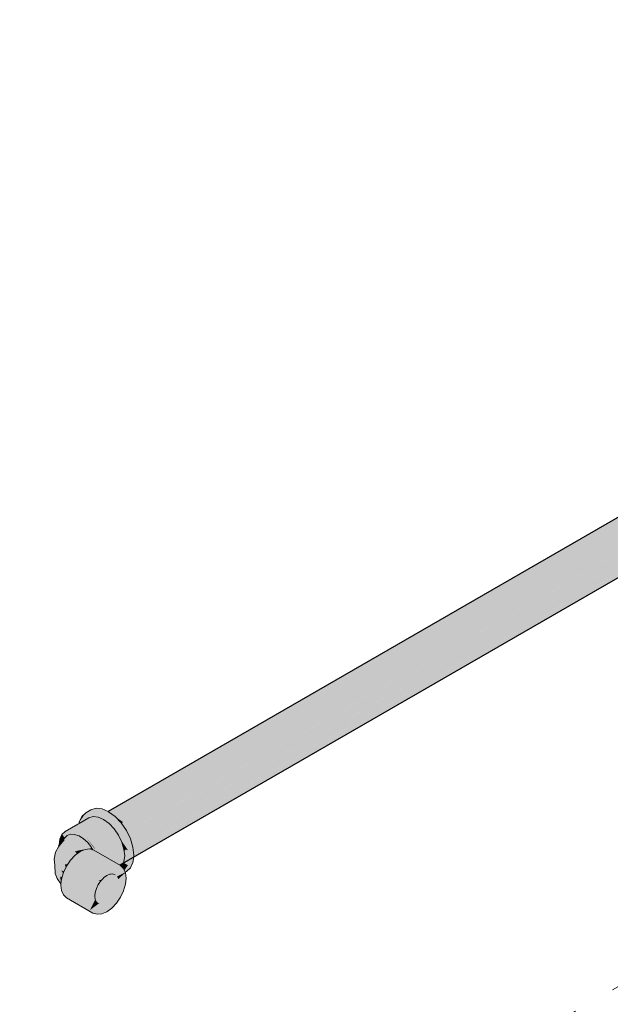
# Model space of a CAD drawing. Header units: millimetres. Extents: x 2 to 902, y -447 to 199.
# Tile 172 of 256: x 31.2 to 32.58, y 87.3 to 89.6. Entities that reach past the tile are written whole.
import ezdxf

# ---------------------------------------------------------------- set-up
doc = ezdxf.new("R2010")
doc.units = ezdxf.units.MM
doc.header["$MEASUREMENT"] = 0
doc.linetypes.add('JIS_02_2.0', pattern=[0.3, 0.2, -0.1])
for name, color, linetype, lineweight in [('AF-Condutos', 4, 'Continuous', 25), ('AF-Peça de utilização', 9, 'Continuous', 18), ('DI-Área do detalhe', 7, 'JIS_02_2.0', 9)]:
    doc.layers.add(name, color=color, linetype=linetype, lineweight=lineweight)

msp = doc.modelspace()

# ---------------------------------------------------------------- hatches: boundary and pattern name
at = {"layer": 'AF-Condutos', "linetype": 'Continuous'}
for points in [[(34.409, 89.4617), (31.412, 87.731), (34.4114, 89.4387), (34.409, 89.4613), (34.4114, 89.4387), (31.4296, 87.7165), (34.4143, 89.4116), (34.4115, 89.4381), (34.4143, 89.4116), (34.512, 89.4671), (34.4975, 89.4877), (34.4799, 89.5022), (34.4622, 89.5081), (34.4074, 89.4764), (31.3943, 87.7368)], [(34.4074, 89.4765), (34.4622, 89.5081), (34.4477, 89.5043), (34.4069, 89.4807), (31.4095, 87.7502), (31.4096, 87.7502)], [(31.4098, 87.7503), (31.4096, 87.7502), (31.4107, 87.7497), (31.4133, 87.7478), (31.4141, 87.7482), (34.4622, 89.5081)], [(31.4549, 87.7021), (34.512, 89.4671), (31.4434, 87.7244), (31.4407, 87.7228), (31.4436, 87.7186), (31.4524, 87.7057), (31.4543, 87.7017)], [(34.512, 89.4671), (31.4441, 87.6959), (34.521, 89.4439)], [(34.409, 89.4617), (31.4134, 87.7477), (31.4256, 87.7388)], [(34.521, 89.4439), (31.4531, 87.6727), (34.5229, 89.4221)], [(31.465, 87.6795), (34.521, 89.4439), (31.4568, 87.703), (31.4543, 87.7017), (31.4561, 87.6979), (31.4617, 87.6862), (31.4639, 87.6789)], [(31.4286, 87.7405), (31.4257, 87.7388), (31.4339, 87.7328), (31.4445, 87.7251), (34.4114, 89.4387)], [(34.4675, 89.3753), (34.5053, 89.3971), (34.5174, 89.4056), (34.5229, 89.4221), (34.4561, 89.3835), (34.2844, 89.2844), (31.455, 87.6509), (34.3311, 89.2988), (34.4661, 89.3762), (34.3311, 89.2988), (34.3333, 89.2995), (34.3341, 89.2998), (34.4663, 89.3761), (34.3341, 89.2998), (34.3333, 89.2995), (34.3311, 89.2988), (31.4495, 87.6343), (34.3394, 89.3014)], [(31.4697, 87.6594), (34.5229, 89.4221), (31.4662, 87.6801), (31.4639, 87.6788), (31.4647, 87.6763), (31.4676, 87.6664), (31.4685, 87.6586)], [(34.5053, 89.3971), (34.3394, 89.3014), (31.4374, 87.6258), (34.3398, 89.3015)], [(34.3394, 89.3014), (31.4694, 87.6458), (31.4692, 87.6442)], [(31.4698, 87.6461), (34.3311, 89.2988), (31.4712, 87.6601), (31.4685, 87.6586), (31.4686, 87.6571), (31.4696, 87.6477), (31.4694, 87.6458)], [(31.426, 87.7386), (31.4402, 87.7236), (31.4407, 87.7229), (31.4408, 87.723), (31.4445, 87.7251), (31.4339, 87.7328)]]:
    msp.add_hatch(color=151, dxfattribs=at).paths.add_polyline_path(points)
at = {"layer": 'AF-Peça de utilização', "linetype": 'Continuous'}
for points in [[(31.3421, 87.7253), (31.3417, 87.7221), (31.3421, 87.7224), (31.3531, 87.7287), (31.3537, 87.7291), (31.3642, 87.7351), (31.3417, 87.7221), (31.3416, 87.7209), (31.3415, 87.7207), (31.3416, 87.7209), (31.3417, 87.7221), (31.3388, 87.7205), (31.339, 87.7193), (31.3388, 87.7205), (31.3095, 87.7036), (31.3017, 87.6963), (31.3197, 87.7067), (31.3316, 87.7055), (31.3391, 87.7179), (31.3316, 87.7055), (31.3319, 87.7054), (31.3393, 87.7023), (31.3316, 87.7055), (31.3319, 87.7051), (31.3388, 87.6987), (31.3319, 87.7051), (31.3386, 87.6968), (31.3416, 87.6931), (31.3418, 87.6929), (31.3414, 87.6962), (31.3393, 87.6982), (31.3414, 87.6962), (31.3418, 87.6929), (31.3418, 87.6929), (31.3415, 87.6962), (31.3409, 87.7016), (31.3443, 87.7001), (31.357, 87.6908), (31.3791, 87.6634), (31.4337, 87.695), (31.4386, 87.6849), (31.4559, 87.6596), (31.4511, 87.6696), (31.4391, 87.6872), (31.4511, 87.6696), (31.4401, 87.6924), (31.4297, 87.7034), (31.4401, 87.6924), (31.4284, 87.7168), (31.4194, 87.7247), (31.4276, 87.7078), (31.4194, 87.7247), (31.4042, 87.7383), (31.4116, 87.7274), (31.4212, 87.7133), (31.4116, 87.7274), (31.4042, 87.7383), (31.399, 87.7429), (31.4162, 87.7176), (31.4236, 87.7099), (31.3689, 87.6783), (31.4236, 87.7099), (31.4117, 87.7224), (31.4162, 87.7176), (31.4142, 87.7205), (31.4098, 87.7271), (31.399, 87.7429), (31.4056, 87.7289), (31.399, 87.7429), (31.399, 87.7358), (31.399, 87.7429), (31.3954, 87.7396), (31.3922, 87.7366), (31.3907, 87.7352), (31.399, 87.7317), (31.3866, 87.7369), (31.3876, 87.7365), (31.3878, 87.7364), (31.3907, 87.7352), (31.3882, 87.7369), (31.3868, 87.737), (31.3882, 87.7369), (31.3907, 87.7352), (31.3921, 87.7365), (31.399, 87.7429), (31.4284, 87.7168), (31.4559, 87.6596), (31.4559, 87.6365), (31.4559, 87.6244), (31.4667, 87.6428), (31.4574, 87.6374), (31.4667, 87.6428), (31.4579, 87.6409), (31.4667, 87.6428), (31.4559, 87.6244), (31.4476, 87.6127), (31.4487, 87.6102), (31.4492, 87.6091), (31.45, 87.6114), (31.4492, 87.6091), (31.4497, 87.608), (31.4524, 87.6095), (31.4617, 87.6182), (31.4676, 87.6312), (31.4692, 87.6442), (31.4696, 87.6477), (31.4676, 87.6664), (31.4617, 87.6862), (31.45, 87.6794), (31.4406, 87.6989), (31.45, 87.6794), (31.4617, 87.6862), (31.4524, 87.7057), (31.4402, 87.7236), (31.426, 87.7386), (31.4142, 87.7318), (31.426, 87.7386), (31.4107, 87.7497), (31.4095, 87.7502), (31.3987, 87.7439), (31.4095, 87.7502), (31.3955, 87.7562), (31.3813, 87.7576), (31.3837, 87.7494), (31.3978, 87.7434), (31.3837, 87.7494), (31.3813, 87.7576), (31.3695, 87.7508), (31.3813, 87.7576), (31.3691, 87.7538), (31.3573, 87.747), (31.3972, 87.7431), (31.3804, 87.7377), (31.3806, 87.7377), (31.3817, 87.7375), (31.3944, 87.7415), (31.3837, 87.7382), (31.3845, 87.7378), (31.3862, 87.7371), (31.3399, 87.7103), (31.3851, 87.7361), (31.3403, 87.7105), (31.3402, 87.7102), (31.3401, 87.7089), (31.34, 87.71), (31.3403, 87.7105), (31.3399, 87.7103), (31.3403, 87.7105), (31.3862, 87.7371), (31.3403, 87.7106), (31.3399, 87.7104), (31.3398, 87.7118), (31.3413, 87.7192), (31.3398, 87.7118), (31.3399, 87.7104), (31.3405, 87.7124), (31.3399, 87.7104), (31.3403, 87.7107), (31.3744, 87.7383), (31.3703, 87.7387), (31.3744, 87.7383), (31.3764, 87.7381), (31.3804, 87.7377), (31.3972, 87.7431), (31.3916, 87.7436), (31.3808, 87.7447), (31.369, 87.7388), (31.3576, 87.7331), (31.369, 87.7388), (31.3574, 87.7399), (31.369, 87.7388), (31.3808, 87.7447), (31.3573, 87.747), (31.3527, 87.7404), (31.3447, 87.7291)], [(31.3399, 87.7104), (31.3862, 87.7371), (31.3744, 87.7383)], [(31.348, 87.7383), (31.3421, 87.7253), (31.3573, 87.747)], [(31.3837, 87.7382), (31.3817, 87.7375), (31.3832, 87.7374), (31.3862, 87.7371), (31.3845, 87.7378)], [(31.3017, 87.6963), (31.3066, 87.6911), (31.3089, 87.6888), (31.3102, 87.6901), (31.3138, 87.6939), (31.3081, 87.6917), (31.3138, 87.6939), (31.3077, 87.6876), (31.2952, 87.6713), (31.295, 87.6709), (31.2952, 87.6711), (31.3068, 87.6838), (31.2953, 87.67), (31.2949, 87.6695), (31.2934, 87.6677), (31.2947, 87.6682), (31.2934, 87.6677), (31.2868, 87.6554), (31.2833, 87.6391), (31.2848, 87.6243), (31.2891, 87.6465), (31.2942, 87.664), (31.2955, 87.6684), (31.2942, 87.664), (31.2891, 87.6465), (31.2928, 87.653), (31.2891, 87.6465), (31.2924, 87.6495), (31.2965, 87.6592), (31.2924, 87.6495), (31.2971, 87.6536), (31.3033, 87.6711), (31.2971, 87.6536), (31.2993, 87.6556), (31.2891, 87.6465), (31.2848, 87.6243), (31.2856, 87.6051), (31.2906, 87.5936), (31.2864, 87.6095), (31.2906, 87.5936), (31.2993, 87.5813), (31.2996, 87.5839), (31.2974, 87.5977), (31.2906, 87.6189), (31.2974, 87.5977), (31.3018, 87.5969), (31.3044, 87.6056), (31.3002, 87.6124), (31.2979, 87.6324), (31.3002, 87.6124), (31.3062, 87.61), (31.3105, 87.6191), (31.3082, 87.6262), (31.3127, 87.6269), (31.3154, 87.6273), (31.3216, 87.6363), (31.322, 87.6367), (31.3218, 87.6365), (31.322, 87.6367), (31.3219, 87.6368), (31.322, 87.6367), (31.3257, 87.6406), (31.3247, 87.6409), (31.3181, 87.6427), (31.307, 87.6495), (31.3181, 87.6427), (31.3235, 87.6413), (31.3257, 87.6406), (31.3269, 87.6419), (31.3287, 87.6437), (31.3266, 87.6435), (31.3287, 87.6437), (31.3326, 87.6479), (31.3348, 87.6502), (31.3326, 87.6479), (31.3374, 87.6514), (31.3366, 87.6522), (31.3316, 87.6569), (31.313, 87.6643), (31.3316, 87.6569), (31.3511, 87.6612), (31.3306, 87.6666), (31.3511, 87.6612), (31.3517, 87.661), (31.3534, 87.6603), (31.355, 87.661), (31.3553, 87.6611), (31.3534, 87.6612), (31.3553, 87.6611), (31.3561, 87.6614), (31.3565, 87.6616), (31.3561, 87.6614), (31.3626, 87.6621), (31.3604, 87.6633), (31.3444, 87.6722), (31.3289, 87.6751), (31.3444, 87.6722), (31.3626, 87.6621), (31.3665, 87.6625), (31.3707, 87.666), (31.3618, 87.6773), (31.3518, 87.6866), (31.3418, 87.6929), (31.3419, 87.6918), (31.3418, 87.6929), (31.3414, 87.6932), (31.3379, 87.6911), (31.3377, 87.6897), (31.3379, 87.6911), (31.322, 87.6817), (31.3366, 87.6806), (31.3432, 87.6801), (31.3464, 87.6799), (31.322, 87.6817), (31.3414, 87.6932), (31.3312, 87.6967), (31.3218, 87.6969), (31.3292, 87.6967), (31.3312, 87.6967), (31.3334, 87.6959), (31.3383, 87.6943), (31.341, 87.6933), (31.3414, 87.6932), (31.341, 87.6935), (31.3414, 87.6932), (31.3416, 87.6931), (31.3415, 87.6932), (31.3386, 87.6965), (31.3384, 87.6951), (31.3384, 87.695), (31.3384, 87.6951), (31.3386, 87.6965), (31.3225, 87.7052), (31.3361, 87.6965), (31.3359, 87.6966), (31.3361, 87.6965), (31.3225, 87.7052), (31.3386, 87.6965), (31.3415, 87.6932), (31.3416, 87.6931), (31.3415, 87.6931), (31.3389, 87.6965), (31.3386, 87.6968), (31.3319, 87.7051), (31.3316, 87.7055), (31.3315, 87.7055), (31.3221, 87.7055), (31.3316, 87.7055), (31.3202, 87.7067), (31.3197, 87.7067), (31.3283, 87.6977), (31.3271, 87.6989), (31.3259, 87.6985), (31.3271, 87.6989), (31.3229, 87.7033), (31.3223, 87.6997), (31.3201, 87.7005), (31.3168, 87.6971), (31.3201, 87.7005), (31.3223, 87.6997), (31.3229, 87.7033), (31.3172, 87.7015), (31.3229, 87.7033), (31.3197, 87.7067), (31.3134, 87.7027), (31.3049, 87.6974), (31.3134, 87.7027), (31.3197, 87.7067), (31.313, 87.7029), (31.3036, 87.6974)], [(31.2952, 87.6713), (31.2968, 87.6734), (31.2993, 87.6767), (31.3017, 87.6963), (31.2968, 87.6854), (31.2951, 87.6717)], [(31.2993, 87.6767), (31.3077, 87.6876), (31.3089, 87.6888), (31.3087, 87.6889), (31.3066, 87.6911), (31.3055, 87.6907), (31.3066, 87.6911), (31.3017, 87.6963), (31.3008, 87.6889), (31.2996, 87.6792)], [(31.3402, 87.7102), (31.3403, 87.7105), (31.34, 87.71), (31.3401, 87.7089)], [(31.3418, 87.6929), (31.3518, 87.6866), (31.3566, 87.6821), (31.3549, 87.6846), (31.3487, 87.6937), (31.3459, 87.6972), (31.3487, 87.6937), (31.3566, 87.6821), (31.3618, 87.6773), (31.3698, 87.6673), (31.3707, 87.666), (31.3699, 87.6673), (31.3707, 87.666), (31.3701, 87.6674), (31.3668, 87.6726), (31.3701, 87.6674), (31.3707, 87.666), (31.373, 87.6631), (31.373, 87.6632), (31.3705, 87.6676), (31.3685, 87.6711), (31.3658, 87.6743), (31.3685, 87.6711), (31.357, 87.6908), (31.3549, 87.6924), (31.3443, 87.7001), (31.3441, 87.6995), (31.3443, 87.7001), (31.3432, 87.7006), (31.3426, 87.6952), (31.3432, 87.7006), (31.3409, 87.7016), (31.3415, 87.6962)], [(31.3416, 87.6931), (31.3416, 87.6931), (31.3415, 87.6932)], [(31.4465, 87.6327), (31.4471, 87.6378), (31.4482, 87.6465), (31.4465, 87.6621), (31.4441, 87.6701), (31.4416, 87.6787), (31.435, 87.6692), (31.4416, 87.6787), (31.4337, 87.695), (31.3797, 87.6638), (31.3791, 87.6634), (31.3789, 87.6637), (31.3775, 87.6636), (31.357, 87.6908), (31.3758, 87.6634), (31.3724, 87.6684), (31.357, 87.6908), (31.3705, 87.6676), (31.373, 87.6631), (31.3744, 87.6608), (31.3748, 87.6601), (31.3764, 87.6596), (31.3789, 87.6588), (31.3817, 87.658), (31.3789, 87.6588), (31.3764, 87.6596), (31.3797, 87.6577), (31.3826, 87.656), (31.3909, 87.6512), (31.3939, 87.6542), (31.4057, 87.6663), (31.4091, 87.6667), (31.4232, 87.6681), (31.4315, 87.6689), (31.4232, 87.6681), (31.4091, 87.6667), (31.4057, 87.6663), (31.3939, 87.6542), (31.3909, 87.6512), (31.3925, 87.6503), (31.3973, 87.6531), (31.3925, 87.6503), (31.3961, 87.6482), (31.4049, 87.6432), (31.4108, 87.649), (31.4049, 87.6432), (31.4092, 87.6406), (31.4192, 87.6464), (31.4092, 87.6406), (31.4128, 87.6386), (31.413, 87.6385), (31.4172, 87.636), (31.4263, 87.6442), (31.4172, 87.636), (31.4176, 87.6358), (31.4237, 87.6323), (31.438, 87.6406), (31.44, 87.6399), (31.438, 87.6406), (31.4237, 87.6323), (31.4264, 87.6307), (31.4266, 87.6306), (31.4277, 87.63), (31.4288, 87.6294), (31.4347, 87.6259), (31.4359, 87.6252)], [(31.357, 87.6908), (31.3775, 87.6636), (31.3789, 87.6637)], [(31.294, 87.6698), (31.295, 87.6709), (31.2951, 87.6712)], [(31.2951, 87.6712), (31.295, 87.6709), (31.2952, 87.6713)], [(31.2953, 87.67), (31.2968, 87.6718), (31.299, 87.6745), (31.2992, 87.6755), (31.2968, 87.6729), (31.2952, 87.6711)], [(31.2992, 87.6755), (31.299, 87.6745), (31.2995, 87.6751), (31.3002, 87.6759), (31.3068, 87.6838), (31.2999, 87.6762)], [(31.45, 87.6612), (31.4559, 87.6596), (31.4406, 87.6819), (31.4386, 87.6849), (31.4388, 87.6845), (31.4392, 87.6836), (31.4416, 87.6787), (31.4428, 87.6762), (31.4443, 87.6731), (31.4428, 87.6762), (31.4416, 87.6787), (31.442, 87.6771), (31.4427, 87.6749), (31.4465, 87.6621)], [(31.3742, 87.6603), (31.367, 87.6625), (31.3561, 87.6614), (31.3805, 87.6498), (31.376, 87.6573), (31.3805, 87.6498), (31.4289, 87.6268), (31.3561, 87.6614), (31.3443, 87.6564), (31.3326, 87.6479), (31.4062, 87.6207), (31.3733, 87.6328), (31.3326, 87.6479), (31.3216, 87.6363), (31.3122, 87.6226), (31.305, 87.6075), (31.3005, 87.5923), (31.2993, 87.5813), (31.2989, 87.5778), (31.3026, 87.5766), (31.3624, 87.5565), (31.2989, 87.5778), (31.3005, 87.5652), (31.305, 87.5551), (31.3122, 87.5485), (31.3742, 87.5127), (31.3851, 87.5316), (31.3865, 87.5341), (31.3846, 87.5327), (31.3669, 87.5194), (31.3781, 87.5419), (31.3793, 87.5444), (31.3773, 87.5426), (31.3624, 87.5294), (31.3609, 87.5421), (31.3624, 87.5294), (31.3793, 87.5444), (31.3784, 87.5522), (31.3793, 87.5611), (31.3821, 87.5704), (31.3865, 87.5797), (31.3669, 87.5718), (31.3742, 87.5868), (31.3698, 87.5777), (31.3669, 87.5718), (31.3865, 87.5797), (31.3923, 87.5881), (31.3798, 87.5835), (31.3902, 87.5873), (31.3923, 87.5881), (31.3905, 87.588), (31.3872, 87.5877), (31.391, 87.59), (31.3913, 87.5896), (31.395, 87.592), (31.3952, 87.5924), (31.3949, 87.5922), (31.3952, 87.5924), (31.3953, 87.5925), (31.3955, 87.5928), (31.3953, 87.5925), (31.3952, 87.5924), (31.395, 87.592), (31.3977, 87.5938), (31.3974, 87.594), (31.3966, 87.5944), (31.3977, 87.5938), (31.399, 87.5952), (31.3975, 87.5957), (31.3836, 87.6006), (31.3945, 87.6121), (31.401, 87.6168), (31.3945, 87.6121), (31.3836, 87.6006), (31.399, 87.5952), (31.4062, 87.6005), (31.4135, 87.6035), (31.4062, 87.6138), (31.4124, 87.605), (31.4135, 87.6035), (31.4128, 87.6052), (31.4101, 87.6116), (31.4135, 87.6035), (31.4146, 87.609), (31.418, 87.6257), (31.4146, 87.609), (31.414, 87.6061), (31.4135, 87.6035), (31.4148, 87.6037), (31.4169, 87.6052), (31.4163, 87.6047), (31.4172, 87.6051), (31.4173, 87.6052), (31.4192, 87.6063), (31.4175, 87.6053), (31.4173, 87.6051), (31.4176, 87.6053), (31.4193, 87.6063), (31.4194, 87.6061), (31.4195, 87.6061), (31.42, 87.6059), (31.42, 87.6063), (31.4199, 87.6067), (31.42, 87.6059), (31.4195, 87.6061), (31.4194, 87.6061), (31.4193, 87.6063), (31.4176, 87.6053), (31.4148, 87.6037), (31.4202, 87.6042), (31.4207, 87.6055), (31.4202, 87.6042), (31.4219, 87.6037), (31.422, 87.6047), (31.4215, 87.6076), (31.422, 87.6047), (31.4219, 87.6044), (31.4225, 87.6044), (31.4219, 87.6044), (31.4219, 87.6037), (31.4226, 87.6044), (31.4228, 87.6045), (31.4235, 87.6052), (31.4228, 87.6045), (31.4241, 87.6046), (31.4228, 87.6045), (31.4219, 87.6037), (31.426, 87.6024), (31.4263, 87.6048), (31.4267, 87.6081), (31.427, 87.6107), (31.4267, 87.6081), (31.426, 87.6024), (31.4322, 87.6132), (31.4308, 87.6009), (31.4306, 87.5997), (31.4304, 87.5983), (31.4308, 87.5996), (31.431, 87.6009), (31.4326, 87.6136), (31.4326, 87.614), (31.4326, 87.6136), (31.4337, 87.6146), (31.4326, 87.6136), (31.431, 87.6009), (31.4308, 87.5996), (31.4312, 87.6008), (31.4358, 87.6158), (31.4308, 87.5996), (31.4304, 87.5983), (31.431, 87.5995), (31.4304, 87.5983), (31.4318, 87.599), (31.4497, 87.608), (31.4455, 87.6172), (31.4312, 87.5994), (31.4317, 87.5999), (31.4391, 87.6163), (31.4399, 87.6182), (31.4391, 87.6163), (31.4317, 87.5999), (31.4455, 87.6172), (31.4427, 87.6198), (31.4401, 87.6186), (31.4362, 87.6169), (31.4401, 87.6186), (31.4427, 87.6198), (31.4412, 87.6211), (31.441, 87.6214), (31.4383, 87.6239), (31.3764, 87.6596)], [(31.3511, 87.6612), (31.3507, 87.6611), (31.3316, 87.6569), (31.3478, 87.659), (31.3316, 87.6569), (31.3395, 87.6544), (31.3409, 87.6539), (31.3443, 87.6564), (31.3514, 87.6595), (31.3527, 87.66), (31.3534, 87.6603)], [(31.3316, 87.6569), (31.3374, 87.6514), (31.3409, 87.6539)], [(31.3667, 87.6626), (31.3665, 87.6625), (31.3668, 87.6625)], [(31.3707, 87.666), (31.3725, 87.6631), (31.3707, 87.666), (31.3667, 87.6626), (31.3668, 87.6625), (31.367, 87.6625), (31.3742, 87.6603), (31.3748, 87.6601), (31.3727, 87.6631)], [(31.3727, 87.6631), (31.3748, 87.6601), (31.373, 87.6631), (31.3707, 87.666)], [(31.4454, 87.6305), (31.4462, 87.63), (31.4463, 87.6309), (31.4462, 87.63), (31.4502, 87.6277), (31.4559, 87.6244), (31.4559, 87.6306), (31.4546, 87.6346), (31.4559, 87.6306), (31.4559, 87.6365), (31.4544, 87.6355), (31.4497, 87.6324), (31.4496, 87.6329), (31.4497, 87.6324), (31.4544, 87.6355), (31.4559, 87.6365), (31.4544, 87.6356), (31.4559, 87.6365), (31.4538, 87.6374), (31.4489, 87.6398), (31.4495, 87.6395), (31.4538, 87.6374), (31.4559, 87.6365), (31.4559, 87.649), (31.4554, 87.6499), (31.4548, 87.6512), (31.4517, 87.6444), (31.4516, 87.6451), (31.4517, 87.6444), (31.4548, 87.6512), (31.4554, 87.6499), (31.4559, 87.649), (31.4559, 87.6535), (31.4547, 87.6513), (31.4559, 87.6535), (31.4546, 87.6516), (31.4559, 87.6535), (31.4559, 87.6596), (31.4533, 87.6543), (31.4512, 87.6463), (31.4533, 87.6543), (31.4559, 87.6596), (31.4519, 87.6572), (31.4493, 87.6556), (31.449, 87.6536), (31.4492, 87.6532), (31.449, 87.6536), (31.4486, 87.6423), (31.449, 87.6536), (31.4493, 87.6556), (31.4559, 87.6596), (31.45, 87.6612), (31.4478, 87.6576), (31.4483, 87.6559), (31.4478, 87.6576), (31.4471, 87.6563), (31.4482, 87.6465), (31.4474, 87.6405)], [(31.4465, 87.6621), (31.4471, 87.6563), (31.45, 87.6612)], [(31.3082, 87.6262), (31.3127, 87.6232), (31.3154, 87.6273)], [(31.3126, 87.6233), (31.3082, 87.6262), (31.3103, 87.6198), (31.3105, 87.6191), (31.3108, 87.6197), (31.3122, 87.6226), (31.3127, 87.6232)], [(31.4465, 87.6327), (31.4364, 87.6256), (31.4359, 87.6252), (31.4362, 87.6251), (31.4366, 87.6254)], [(31.4367, 87.6254), (31.4366, 87.6254), (31.4362, 87.6251), (31.4383, 87.6239), (31.4455, 87.6305), (31.4465, 87.6327), (31.4366, 87.6254)], [(31.4445, 87.6284), (31.4455, 87.6305), (31.4384, 87.624), (31.4383, 87.6239), (31.4416, 87.622)], [(31.4416, 87.6219), (31.4416, 87.622), (31.4383, 87.6239), (31.4385, 87.6237), (31.44, 87.6223), (31.4409, 87.6215)], [(31.4416, 87.6219), (31.4409, 87.6215), (31.4409, 87.6214)], [(31.441, 87.6214), (31.4411, 87.6213), (31.4411, 87.6214)], [(31.4414, 87.6215), (31.4411, 87.6213), (31.4412, 87.6211), (31.4416, 87.6208), (31.442, 87.6204), (31.4424, 87.6201), (31.4427, 87.6198), (31.4427, 87.6198), (31.444, 87.6206), (31.4434, 87.6209), (31.444, 87.6206), (31.4437, 87.6211), (31.4434, 87.6219), (31.4428, 87.6213), (31.4422, 87.6216), (31.4428, 87.6213), (31.4434, 87.6219), (31.4437, 87.6211), (31.444, 87.6206), (31.4452, 87.6223), (31.4496, 87.6244), (31.4505, 87.6249), (31.4495, 87.6245), (31.4453, 87.6229), (31.4433, 87.6222), (31.442, 87.6217)], [(31.4411, 87.6214), (31.4414, 87.6215), (31.4416, 87.6219)], [(31.4411, 87.6214), (31.4414, 87.6215), (31.4414, 87.6215)], [(31.4411, 87.6213), (31.4414, 87.6215), (31.4411, 87.6214)], [(31.442, 87.6217), (31.4433, 87.6222), (31.4453, 87.623), (31.4493, 87.6246), (31.4504, 87.6251), (31.4491, 87.6248), (31.4504, 87.6251), (31.4505, 87.6249), (31.4533, 87.6259), (31.4502, 87.6277), (31.4488, 87.6285), (31.4477, 87.6257), (31.4488, 87.6285), (31.447, 87.6261), (31.4454, 87.6238), (31.447, 87.6261), (31.4488, 87.6285), (31.4465, 87.6264), (31.4488, 87.6285), (31.4458, 87.6273), (31.4464, 87.6265), (31.4456, 87.6256), (31.4464, 87.6265), (31.4458, 87.6273), (31.4458, 87.6269), (31.4457, 87.6259), (31.4429, 87.6231), (31.4431, 87.6225), (31.4429, 87.6231), (31.4417, 87.6219), (31.4414, 87.6215), (31.4419, 87.6218), (31.4414, 87.6215), (31.4414, 87.6215), (31.442, 87.6217), (31.4433, 87.6222)], [(31.4417, 87.6219), (31.4416, 87.6219), (31.4414, 87.6215)], [(31.4416, 87.6219), (31.4416, 87.6219), (31.4414, 87.6215)], [(31.4416, 87.6219), (31.4429, 87.6231), (31.4457, 87.6259), (31.4458, 87.6269), (31.4458, 87.6273), (31.4456, 87.627), (31.4458, 87.6273), (31.4488, 87.6285), (31.4462, 87.63), (31.4433, 87.6285), (31.4418, 87.6256), (31.4454, 87.6271), (31.4426, 87.6236), (31.442, 87.6229), (31.4427, 87.6234), (31.442, 87.6229)], [(31.4429, 87.6231), (31.4416, 87.6219), (31.4417, 87.6219)], [(31.442, 87.6229), (31.4426, 87.6236), (31.4454, 87.6271), (31.4436, 87.6263), (31.4425, 87.6239)], [(31.4443, 87.6151), (31.446, 87.6168), (31.4476, 87.6185), (31.4508, 87.6219), (31.4476, 87.6185), (31.4461, 87.6166), (31.4477, 87.6184), (31.4461, 87.6166), (31.4459, 87.6164), (31.4462, 87.6166), (31.4459, 87.6164), (31.4472, 87.6136), (31.4475, 87.6153), (31.4482, 87.6182), (31.4475, 87.6153), (31.4472, 87.6136), (31.4479, 87.615), (31.4472, 87.6136), (31.4476, 87.6127), (31.4484, 87.6145), (31.4483, 87.6146), (31.4484, 87.6145), (31.4493, 87.6175), (31.4484, 87.6145), (31.4476, 87.6127), (31.4487, 87.6142), (31.4496, 87.6173), (31.4487, 87.6142), (31.4505, 87.6168), (31.4509, 87.6204), (31.4505, 87.6168), (31.4512, 87.6178), (31.4531, 87.6222), (31.4524, 87.6227), (31.4531, 87.6222), (31.4512, 87.6178), (31.4539, 87.6217), (31.4559, 87.6244), (31.4522, 87.6228), (31.4559, 87.6244), (31.4533, 87.6259), (31.4505, 87.6247), (31.4499, 87.6242), (31.4501, 87.6241), (31.4505, 87.6243), (31.4501, 87.6241), (31.4506, 87.6238), (31.4506, 87.6234), (31.4509, 87.6236), (31.4511, 87.6235), (31.4509, 87.6236), (31.4506, 87.6234), (31.4506, 87.6238), (31.4501, 87.6241), (31.4499, 87.6242), (31.4479, 87.6228), (31.4451, 87.6211), (31.4444, 87.6204), (31.4442, 87.6202), (31.4444, 87.6203), (31.4442, 87.6202), (31.4442, 87.6205), (31.4441, 87.6204), (31.4441, 87.6205), (31.444, 87.6205), (31.4429, 87.6196), (31.443, 87.6195), (31.4431, 87.6194), (31.4438, 87.6188), (31.4438, 87.6188), (31.4446, 87.6192), (31.4448, 87.6201), (31.445, 87.6208), (31.4448, 87.6201), (31.4449, 87.62), (31.4448, 87.6201), (31.4446, 87.6192), (31.4448, 87.6193), (31.4453, 87.6198), (31.4448, 87.6193), (31.4454, 87.6197), (31.4448, 87.6193), (31.4456, 87.6197), (31.4448, 87.6193), (31.4448, 87.6189), (31.4459, 87.6195), (31.4508, 87.6221), (31.446, 87.6194), (31.4508, 87.6221), (31.4459, 87.6195), (31.4448, 87.6189), (31.4443, 87.6183), (31.4447, 87.618), (31.4452, 87.6175)], [(31.4442, 87.6205), (31.4451, 87.6211), (31.4479, 87.6228), (31.4499, 87.6242), (31.4505, 87.6247), (31.4498, 87.6243), (31.4505, 87.6247), (31.4533, 87.6259), (31.4505, 87.6249), (31.4496, 87.6244), (31.4452, 87.6223), (31.444, 87.6206), (31.4451, 87.6212), (31.4441, 87.6205), (31.4441, 87.6204)], [(31.4441, 87.6205), (31.4451, 87.6212), (31.4441, 87.6205), (31.444, 87.6205)], [(31.4444, 87.6204), (31.4451, 87.6211), (31.4442, 87.6205), (31.4442, 87.6202)], [(31.4453, 87.623), (31.4495, 87.6245), (31.4505, 87.6249), (31.4504, 87.6251), (31.4493, 87.6246)], [(31.3042, 87.606), (31.3044, 87.6056), (31.305, 87.6075), (31.3062, 87.61), (31.3058, 87.6102), (31.3002, 87.6124)], [(31.3864, 87.5794), (31.3862, 87.5791), (31.3856, 87.5776), (31.3844, 87.5752), (31.3824, 87.5711), (31.3824, 87.571), (31.3823, 87.5709), (31.3849, 87.5695), (31.3898, 87.574), (31.3849, 87.5695), (31.3822, 87.5709), (31.3821, 87.5704), (31.3845, 87.5691), (31.4202, 87.5484), (31.3821, 87.5704), (31.3814, 87.568), (31.4135, 87.5413), (31.381, 87.5682), (31.3798, 87.5657), (31.3793, 87.5611), (31.379, 87.5578), (31.3784, 87.5522), (31.4062, 87.5361), (31.3784, 87.5522), (31.3789, 87.548), (31.3793, 87.5444), (31.399, 87.533), (31.3793, 87.5444), (31.3814, 87.5398), (31.3923, 87.5323), (31.3821, 87.5382), (31.383, 87.5363), (31.3865, 87.5341), (31.3742, 87.5127), (31.3836, 87.5098), (31.3945, 87.5109), (31.4062, 87.5159), (31.418, 87.5244), (31.4289, 87.536), (31.4383, 87.5497), (31.4455, 87.5648), (31.4501, 87.58), (31.4516, 87.5945), (31.4501, 87.6071), (31.4332, 87.5922), (31.4288, 87.5936), (31.4155, 87.5978), (31.427, 87.5895), (31.4155, 87.5978), (31.4288, 87.5936), (31.4332, 87.5922), (31.4289, 87.5939), (31.4332, 87.5922), (31.4307, 87.5977), (31.4293, 87.5947), (31.4292, 87.5945), (31.4167, 87.5988), (31.4292, 87.5945), (31.4293, 87.5947), (31.4307, 87.5977), (31.4304, 87.5983), (31.4322, 87.6132), (31.426, 87.6024), (31.4222, 87.604), (31.4218, 87.6035), (31.4212, 87.6039), (31.4209, 87.604), (31.4202, 87.6042), (31.4216, 87.6034), (31.4202, 87.6021), (31.4194, 87.6013), (31.4186, 87.6006), (31.4194, 87.6013), (31.4202, 87.6021), (31.4216, 87.6034), (31.4202, 87.6042), (31.4167, 87.6039), (31.4159, 87.6038), (31.4157, 87.6038), (31.4148, 87.6037), (31.4135, 87.6035), (31.4082, 87.603), (31.414, 87.6032), (31.4126, 87.6032), (31.4097, 87.6019), (31.4106, 87.6013), (31.4097, 87.6019), (31.4094, 87.6018), (31.4062, 87.6005), (31.4027, 87.599), (31.4077, 87.5996), (31.4138, 87.5961), (31.4266, 87.5887), (31.4341, 87.5844), (31.4266, 87.5887), (31.4138, 87.5961), (31.4118, 87.5943), (31.4262, 87.5879), (31.426, 87.5873), (31.4262, 87.5879), (31.4118, 87.5943), (31.4138, 87.5961), (31.4077, 87.5996), (31.4045, 87.5992), (31.4034, 87.5984), (31.4044, 87.5977), (31.4104, 87.593), (31.4239, 87.5827), (31.4104, 87.593), (31.4044, 87.5977), (31.4034, 87.5984), (31.403, 87.5981), (31.399, 87.5952), (31.3996, 87.5949), (31.399, 87.5952), (31.3977, 87.5938), (31.3971, 87.5932), (31.4075, 87.5903), (31.3971, 87.5932), (31.3971, 87.5932), (31.4059, 87.5889), (31.4232, 87.5812), (31.4332, 87.5755), (31.4232, 87.5812), (31.4059, 87.5889), (31.4229, 87.5805), (31.4226, 87.5798), (31.4229, 87.5805), (31.4059, 87.5889), (31.3971, 87.5932), (31.397, 87.5931), (31.4042, 87.5873), (31.4202, 87.5744), (31.4042, 87.5873), (31.397, 87.5931), (31.3931, 87.589), (31.3923, 87.5881), (31.4002, 87.5836), (31.4193, 87.5725), (31.4304, 87.5661), (31.4193, 87.5725), (31.4191, 87.5721), (31.4188, 87.5713), (31.4191, 87.5721), (31.3972, 87.5809), (31.416, 87.5652), (31.426, 87.5569), (31.3972, 87.5809), (31.4191, 87.5721), (31.4193, 87.5725), (31.4002, 87.5836), (31.3991, 87.5826), (31.4002, 87.5836), (31.3923, 87.5881), (31.3916, 87.587), (31.3914, 87.5867), (31.3909, 87.5861), (31.3883, 87.5822), (31.3865, 87.5797), (31.3923, 87.5763), (31.3919, 87.5759), (31.3923, 87.5763)], [(31.4173, 87.6052), (31.4172, 87.6051), (31.4163, 87.6047), (31.4148, 87.6037), (31.4173, 87.6051)], [(31.4192, 87.6063), (31.4173, 87.6052), (31.4173, 87.6051), (31.4175, 87.6053)], [(31.4218, 87.6035), (31.4219, 87.6037), (31.4212, 87.6039)], [(31.4501, 87.6071), (31.45, 87.6073), (31.4497, 87.608), (31.4304, 87.5983), (31.4418, 87.6034), (31.4319, 87.599), (31.433, 87.5984), (31.4319, 87.599), (31.4304, 87.5983), (31.4309, 87.5972), (31.4331, 87.5983), (31.4495, 87.6069)], [(31.4501, 87.6071), (31.4495, 87.6069), (31.4331, 87.5983), (31.4309, 87.5972), (31.4332, 87.5922), (31.4373, 87.5959), (31.4495, 87.6068), (31.4332, 87.5922), (31.4439, 87.6017)], [(31.444, 87.6205), (31.444, 87.6205), (31.4428, 87.6197), (31.4429, 87.6196)], [(31.4438, 87.6187), (31.4441, 87.6185), (31.4448, 87.6189), (31.4448, 87.6193), (31.4446, 87.6192)], [(31.4448, 87.6189), (31.4441, 87.6185), (31.4443, 87.6183)], [(31.446, 87.6168), (31.4458, 87.6166), (31.4459, 87.6164)], [(31.4461, 87.6166), (31.4476, 87.6185), (31.446, 87.6168), (31.4459, 87.6164)], [(31.2996, 87.5839), (31.3005, 87.5923), (31.3005, 87.5924), (31.3009, 87.5938), (31.301, 87.5941), (31.3018, 87.5969), (31.301, 87.597), (31.3007, 87.5941), (31.301, 87.597), (31.2974, 87.5977), (31.299, 87.5874)], [(31.3923, 87.5763), (31.3865, 87.5797), (31.3864, 87.5794)], [(31.3923, 87.5881), (31.391, 87.59), (31.3872, 87.5877)], [(31.3913, 87.5896), (31.3923, 87.5881), (31.3977, 87.5938)], [(31.3669, 87.5194), (31.3865, 87.5341), (31.3821, 87.5382), (31.3793, 87.5444)], [(31.3797, 87.5409), (31.3798, 87.5404), (31.3821, 87.5382), (31.3923, 87.5323)]]:
    msp.add_hatch(color=161, dxfattribs=at).paths.add_polyline_path(points)

# ---------------------------------------------------------------- linework, layer by layer
at = {"layer": 'AF-Condutos'}
for p, q in [((34.4069, 89.4807), (31.4095, 87.7502)), ((31.4374, 87.6258), (34.3398, 89.3015))]:
    msp.add_line(p, q, dxfattribs=at)
at = {"layer": 'AF-Peça de utilização'}
for p, q in [((31.348, 87.7383), (31.3421, 87.7253)), ((31.3573, 87.747), (31.348, 87.7383)), ((31.3691, 87.7538), (31.3573, 87.747)), ((31.3744, 87.7383), (31.3642, 87.7351)), ((31.3813, 87.7576), (31.3691, 87.7538)), ((31.3862, 87.7371), (31.3744, 87.7383)), ((31.3955, 87.7562), (31.3813, 87.7576)), ((31.3866, 87.7369), (31.3862, 87.7371)), ((31.399, 87.7317), (31.3866, 87.7369)), ((31.4095, 87.7502), (31.3955, 87.7562)), ((31.4107, 87.7497), (31.4095, 87.7502)), ((31.426, 87.7386), (31.4107, 87.7497)), ((31.4402, 87.7236), (31.426, 87.7386)), ((31.3388, 87.7205), (31.3095, 87.7036)), ((31.3417, 87.7221), (31.3388, 87.7205)), ((31.3642, 87.7351), (31.3417, 87.7221)), ((31.3421, 87.7253), (31.3417, 87.7221)), ((31.4117, 87.7224), (31.399, 87.7317)), ((31.4236, 87.7099), (31.4117, 87.7224)), ((31.4524, 87.7057), (31.4402, 87.7236)), ((31.3017, 87.6963), (31.2968, 87.6854)), ((31.3095, 87.7036), (31.3017, 87.6963)), ((31.3138, 87.6939), (31.3077, 87.6876)), ((31.3218, 87.6969), (31.3138, 87.6939)), ((31.3312, 87.6967), (31.3218, 87.6969)), ((31.3414, 87.6932), (31.3312, 87.6967)), ((31.3418, 87.6929), (31.3414, 87.6932)), ((31.3518, 87.6866), (31.3418, 87.6929)), ((31.4337, 87.695), (31.4236, 87.7099)), ((31.4416, 87.6787), (31.4337, 87.695)), ((31.4617, 87.6862), (31.4524, 87.7057)), ((31.2934, 87.6677), (31.2868, 87.6554)), ((31.2949, 87.6695), (31.2934, 87.6677)), ((31.2951, 87.6712), (31.294, 87.6698)), ((31.294, 87.6698), (31.295, 87.6709)), ((31.2953, 87.67), (31.2949, 87.6695)), ((31.295, 87.6709), (31.2952, 87.6711)), ((31.2968, 87.6854), (31.2951, 87.6717)), ((31.2951, 87.6717), (31.2952, 87.6713)), ((31.2952, 87.6713), (31.2951, 87.6712)), ((31.3077, 87.6876), (31.2952, 87.6713)), ((31.2952, 87.6711), (31.3068, 87.6838)), ((31.2952, 87.6711), (31.2953, 87.67)), ((31.3068, 87.6838), (31.2953, 87.67)), ((31.3618, 87.6773), (31.3518, 87.6866)), ((31.3707, 87.666), (31.3618, 87.6773)), ((31.4441, 87.6701), (31.4416, 87.6787)), ((31.4465, 87.6621), (31.4441, 87.6701)), ((31.4676, 87.6664), (31.4617, 87.6862)), ((31.2868, 87.6554), (31.2833, 87.6391)), ((31.3326, 87.6479), (31.3216, 87.6363)), ((31.3443, 87.6564), (31.3326, 87.6479)), ((31.3561, 87.6614), (31.3443, 87.6564)), ((31.367, 87.6625), (31.3561, 87.6614)), ((31.3742, 87.6603), (31.367, 87.6625)), ((31.3725, 87.6631), (31.3707, 87.666)), ((31.3742, 87.6603), (31.3725, 87.6631)), ((31.3764, 87.6596), (31.3742, 87.6603)), ((31.4383, 87.6239), (31.3764, 87.6596)), ((31.4482, 87.6465), (31.4465, 87.6621)), ((31.4471, 87.6378), (31.4482, 87.6465)), ((31.4696, 87.6477), (31.4676, 87.6664)), ((31.4676, 87.6312), (31.4692, 87.6442)), ((31.4692, 87.6442), (31.4696, 87.6477)), ((31.2833, 87.6391), (31.2848, 87.6243)), ((31.2848, 87.6243), (31.2856, 87.6051)), ((31.3122, 87.6226), (31.305, 87.6075)), ((31.3216, 87.6363), (31.3122, 87.6226)), ((31.441, 87.6214), (31.4383, 87.6239)), ((31.4412, 87.6211), (31.441, 87.6214)), ((31.4427, 87.6198), (31.4412, 87.6211)), ((31.4416, 87.622), (31.4445, 87.6284)), ((31.4416, 87.6219), (31.4416, 87.622)), ((31.4445, 87.6284), (31.4455, 87.6305)), ((31.4455, 87.6305), (31.4465, 87.6327)), ((31.4465, 87.6327), (31.4471, 87.6378)), ((31.4617, 87.6182), (31.4676, 87.6312)), ((31.2856, 87.6051), (31.2906, 87.5936)), ((31.305, 87.6075), (31.3005, 87.5923)), ((31.399, 87.5952), (31.4062, 87.6005)), ((31.4062, 87.6005), (31.4135, 87.6035)), ((31.4135, 87.6035), (31.4148, 87.6037)), ((31.4148, 87.6037), (31.4202, 87.6042)), ((31.4202, 87.6042), (31.4219, 87.6037)), ((31.4219, 87.6037), (31.426, 87.6024)), ((31.4455, 87.6172), (31.4427, 87.6198)), ((31.4497, 87.608), (31.4455, 87.6172)), ((31.4497, 87.608), (31.4524, 87.6095)), ((31.45, 87.6073), (31.4497, 87.608)), ((31.4501, 87.6071), (31.45, 87.6073)), ((31.4516, 87.5945), (31.4501, 87.6071)), ((31.4524, 87.6095), (31.4617, 87.6182)), ((31.2906, 87.5936), (31.2993, 87.5813)), ((31.2993, 87.5813), (31.2989, 87.5778)), ((31.2989, 87.5778), (31.3005, 87.5652)), ((31.3005, 87.5923), (31.2993, 87.5813)), ((31.3821, 87.5704), (31.3865, 87.5797)), ((31.3865, 87.5797), (31.3923, 87.5881)), ((31.3923, 87.5881), (31.3977, 87.5938)), ((31.3977, 87.5938), (31.399, 87.5952)), ((31.4455, 87.5648), (31.4501, 87.58)), ((31.4501, 87.58), (31.4516, 87.5945)), ((31.3005, 87.5652), (31.305, 87.5551)), ((31.305, 87.5551), (31.3122, 87.5485)), ((31.3784, 87.5522), (31.3793, 87.5611)), ((31.3793, 87.5444), (31.3784, 87.5522)), ((31.3793, 87.5611), (31.3821, 87.5704)), ((31.4383, 87.5497), (31.4455, 87.5648)), ((31.3122, 87.5485), (31.3742, 87.5127)), ((31.3821, 87.5382), (31.3793, 87.5444)), ((31.3865, 87.5341), (31.3821, 87.5382)), ((31.418, 87.5244), (31.4289, 87.536)), ((31.4289, 87.536), (31.4383, 87.5497)), ((31.3742, 87.5127), (31.3836, 87.5098)), ((31.3836, 87.5098), (31.3945, 87.5109)), ((31.3945, 87.5109), (31.4062, 87.5159)), ((31.4062, 87.5159), (31.418, 87.5244))]:
    msp.add_line(p, q, dxfattribs=at)
at = {"layer": 'DI-Área do detalhe', "color": 7}
msp.add_lwpolyline([(28.4309, 84.9331), (36.9027, 89.8243), (51.2218, 81.5571), (42.75, 76.6659), (28.4309, 84.9331)], dxfattribs=at)

doc.saveas('drawing.dxf')
